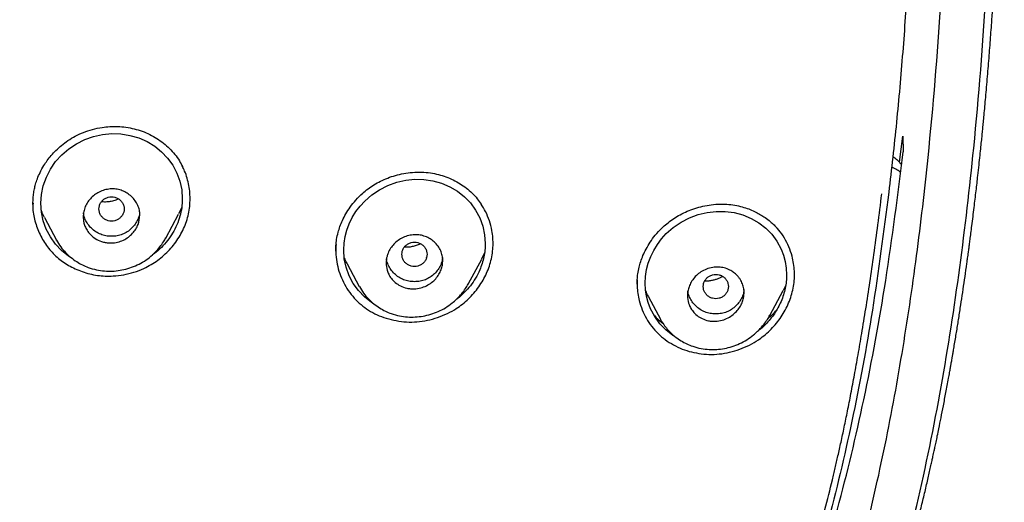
# Model space of a CAD drawing. Header units: millimetres. Extents: x 8 to 1894, y 12 to 2723.
# Tile 77 of 152: x 720 to 751, y 1805 to 1820. Entities that reach past the tile are written whole.
import ezdxf

# ---------------------------------------------------------------- set-up
doc = ezdxf.new("R2010")
doc.units = ezdxf.units.MM

msp = doc.modelspace()

# ---------------------------------------------------------------- linework, layer by layer
at = {"color": 7, "linetype": 'Continuous', "lineweight": 30}
for p, q in [((747.911, 1815.533), (748.017, 1816.36)), ((748.017, 1816.36), (748.035, 1815.855)), ((720.39, 1814.22), (720.39, 1814.21)), ((720.399, 1814.232), (720.398, 1814.211)), ((724.61, 1813.12), (725.017, 1813.883)), ((725.115, 1814.094), (725.015, 1813.884)), ((720.755, 1813.77), (721.137, 1813.052)), ((721.142, 1813.046), (721.138, 1813.053)), ((724.612, 1813.129), (724.608, 1813.121)), ((730.011, 1812.741), (730.011, 1812.727)), ((730.015, 1812.759), (730.013, 1812.728)), ((734.733, 1812.65), (734.641, 1812.453)), ((730.375, 1812.297), (730.755, 1811.583)), ((732.892, 1812.496), (732.893, 1812.5)), ((734.228, 1811.675), (734.643, 1812.452)), ((734.229, 1811.683), (734.226, 1811.677)), ((739.585, 1811.694), (739.585, 1811.665)), ((744.303, 1811.626), (744.219, 1811.453)), ((730.762, 1811.574), (730.757, 1811.583)), ((742.464, 1811.47), (742.466, 1811.474)), ((743.796, 1810.659), (744.22, 1811.452)), ((739.944, 1811.252), (740.324, 1810.54)), ((740.333, 1810.527), (740.326, 1810.541))]:
    msp.add_line(p, q, dxfattribs=at)
at = {"color": 7, "linetype": 'Continuous', "lineweight": 30, "flags": 128}
for points in [[(721.605, 1812.494), (721.515, 1812.549), (721.296, 1812.725), (721.104, 1812.929), (720.942, 1813.156), (720.812, 1813.406), (720.715, 1813.671), (720.658, 1813.944), (720.638, 1814.223), (720.658, 1814.503), (720.717, 1814.781), (720.814, 1815.051), (720.944, 1815.307), (721.109, 1815.548), (721.303, 1815.764), (721.525, 1815.955), (721.772, 1816.118), (722.036, 1816.249), (722.317, 1816.348), (722.603, 1816.411), (722.894, 1816.438), (723.185, 1816.428), (723.47, 1816.383), (723.749, 1816.3), (724.014, 1816.185), (724.256, 1816.04), (724.476, 1815.864), (724.668, 1815.661), (724.83, 1815.435), (724.961, 1815.186), (725.056, 1814.924), (725.114, 1814.649), (725.134, 1814.37), (725.134, 1814.37)], [(731.222, 1811.027), (731.14, 1811.075), (730.921, 1811.249), (730.728, 1811.451), (730.566, 1811.676), (730.435, 1811.924), (730.338, 1812.189), (730.28, 1812.461), (730.261, 1812.741), (730.272, 1812.952), (730.306, 1813.164), (730.362, 1813.372), (730.438, 1813.576), (730.533, 1813.771), (730.648, 1813.958), (730.781, 1814.134), (730.93, 1814.296), (731.152, 1814.489), (731.399, 1814.654), (731.663, 1814.788), (731.944, 1814.89), (732.229, 1814.957), (732.519, 1814.987), (732.809, 1814.98), (733.093, 1814.938), (733.371, 1814.86), (733.635, 1814.749), (733.877, 1814.607), (734.096, 1814.434), (734.289, 1814.234), (734.451, 1814.01), (734.583, 1813.762), (734.679, 1813.5), (734.738, 1813.225), (734.757, 1812.945), (734.757, 1812.945)], [(740.791, 1809.985), (740.717, 1810.028), (740.498, 1810.199), (740.304, 1810.398), (740.141, 1810.622), (740.01, 1810.869), (739.933, 1811.067), (739.878, 1811.27), (739.845, 1811.477), (739.834, 1811.689), (739.845, 1811.901), (739.88, 1812.115), (739.936, 1812.325), (740.013, 1812.53), (740.109, 1812.727), (740.225, 1812.917), (740.358, 1813.095), (740.508, 1813.259), (740.73, 1813.454), (740.978, 1813.623), (741.241, 1813.759), (741.521, 1813.864), (741.805, 1813.933), (742.094, 1813.967), (742.383, 1813.965), (742.665, 1813.927), (742.942, 1813.853), (743.206, 1813.745), (743.447, 1813.607), (743.666, 1813.438), (743.86, 1813.24), (744.023, 1813.018), (744.155, 1812.771), (744.231, 1812.575), (744.286, 1812.373), (744.32, 1812.162), (744.331, 1811.951), (744.331, 1811.951)]]:
    msp.add_lwpolyline(points, dxfattribs=at)
at = {"color": 7, "linetype": 'Continuous', "lineweight": 30}
for points, knots in [([(746.132, 1797.158), (746.593, 1798.387), (747.512, 1800.831), (748.495, 1804.601), (749.27, 1808.382), (749.853, 1812.175), (750.34, 1816.36), (750.695, 1820.94), (750.905, 1825.905), (751, 1831.452), (750.99, 1837.581), (750.978, 1844.311), (750.875, 1851.06), (750.555, 1857.838), (750.011, 1863.494), (749.341, 1868.017), (748.676, 1871.415), (747.796, 1874.799), (746.641, 1878.144), (745.224, 1881.22), (743.546, 1883.984), (741.653, 1886.399), (739.443, 1888.544), (737.004, 1890.399), (734.422, 1891.997), (731.301, 1893.599), (727.614, 1895.121), (723.365, 1896.49), (719.049, 1897.572), (714.683, 1898.4), (710.282, 1898.968), (705.871, 1899.292), (701.478, 1899.419), (697.107, 1899.43), (692.736, 1899.418), (688.344, 1899.29), (683.933, 1898.968), (679.531, 1898.4), (675.166, 1897.573), (670.85, 1896.491), (666.6, 1895.12), (662.914, 1893.6), (659.793, 1891.997), (657.21, 1890.4), (654.772, 1888.545), (652.562, 1886.4), (650.668, 1883.984), (648.991, 1881.22), (647.573, 1878.144), (646.418, 1874.799), (645.539, 1871.415), (644.873, 1868.018), (644.203, 1863.495), (643.659, 1857.838), (643.34, 1851.061), (643.237, 1844.312), (643.225, 1837.582), (643.214, 1831.001), (643.338, 1824.548), (643.685, 1818.223), (644.263, 1812.764), (644.982, 1808.18), (645.752, 1804.467), (646.726, 1800.765), (647.629, 1798.364), (648.083, 1797.158)], [0, 0, 0, 0, 0.01422, 0.028301, 0.042283, 0.056188, 0.070046, 0.088148, 0.106186, 0.124159, 0.148558, 0.172923, 0.197399, 0.221993, 0.24671, 0.259145, 0.27167, 0.284302, 0.297067, 0.309991, 0.320883, 0.3319, 0.342924, 0.353811, 0.364567, 0.375221, 0.391058, 0.40678, 0.422432, 0.438055, 0.453668, 0.469227, 0.484683, 0.500001, 0.515318, 0.530774, 0.546334, 0.561944, 0.577571, 0.59322, 0.608942, 0.624779, 0.635434, 0.646191, 0.657076, 0.668103, 0.679114, 0.690014, 0.702933, 0.7157, 0.728331, 0.740856, 0.753291, 0.778008, 0.802602, 0.827078, 0.851444, 0.875842, 0.898728, 0.921719, 0.944802, 0.958463, 0.9722, 0.986034, 1, 1, 1, 1]), ([(744.739, 1797.28), (745.115, 1798.268), (745.867, 1800.241), (746.729, 1803.282), (747.443, 1806.352), (748.014, 1809.446), (748.474, 1812.555), (748.907, 1816.267), (749.256, 1820.586), (749.479, 1825.507), (749.58, 1830.652), (749.585, 1836.017), (749.57, 1841.606), (749.512, 1847.199), (749.34, 1852.796), (748.985, 1858.392), (748.481, 1863.045), (747.916, 1866.75), (747.389, 1869.517), (746.731, 1872.261), (745.916, 1874.969), (744.909, 1877.621), (743.78, 1879.973), (742.562, 1882.016), (741.314, 1883.764), (739.899, 1885.389), (738.155, 1887.037), (736.053, 1888.646), (733.602, 1890.178), (730.864, 1891.6), (727.851, 1892.896), (724.575, 1894.053), (721.236, 1895.018), (717.85, 1895.814), (714.145, 1896.505), (710.119, 1897.034), (705.784, 1897.362), (701.445, 1897.494), (697.108, 1897.507), (692.771, 1897.492), (688.43, 1897.359), (684.095, 1897.034), (680.069, 1896.506), (676.364, 1895.816), (672.979, 1895.019), (669.64, 1894.052), (666.364, 1892.895), (663.349, 1891.601), (660.612, 1890.178), (658.162, 1888.646), (656.061, 1887.037), (654.316, 1885.39), (652.903, 1883.763), (651.652, 1882.017), (650.437, 1879.972), (649.307, 1877.621), (648.299, 1874.969), (647.485, 1872.261), (646.827, 1869.517), (646.299, 1866.75), (645.734, 1863.045), (645.231, 1858.392), (644.876, 1852.796), (644.703, 1847.199), (644.645, 1841.607), (644.63, 1836.018), (644.636, 1830.727), (644.73, 1825.732), (644.934, 1821.034), (645.293, 1816.341), (645.773, 1812.242), (646.323, 1808.738), (646.885, 1805.824), (647.579, 1802.934), (648.408, 1800.071), (649.119, 1798.211), (649.475, 1797.28)], [0, 0, 0, 0, 0.011709, 0.0234, 0.035079, 0.046745, 0.058401, 0.070053, 0.08835, 0.106637, 0.124908, 0.145647, 0.166375, 0.187119, 0.207887, 0.228673, 0.249479, 0.259892, 0.270315, 0.28075, 0.291198, 0.301658, 0.31213, 0.319994, 0.327864, 0.335737, 0.343609, 0.354092, 0.364563, 0.37502, 0.38755, 0.400066, 0.41258, 0.425091, 0.437599, 0.45323, 0.468841, 0.484431, 0.499999, 0.515569, 0.531166, 0.546782, 0.562408, 0.574915, 0.587424, 0.599934, 0.612454, 0.624987, 0.635443, 0.645912, 0.656393, 0.664263, 0.672136, 0.680006, 0.687871, 0.698343, 0.708803, 0.71925, 0.729685, 0.740108, 0.750521, 0.771326, 0.792113, 0.81288, 0.833624, 0.854353, 0.875091, 0.892532, 0.909986, 0.927451, 0.944927, 0.955919, 0.966921, 0.977933, 0.988958, 1, 1, 1, 1]), ([(742.317, 1790.275), (742.364, 1790.34), (742.458, 1790.47), (742.591, 1790.659), (742.713, 1790.833), (742.816, 1790.981), (742.917, 1791.129), (743.019, 1791.279), (743.126, 1791.439), (743.261, 1791.641), (743.43, 1791.9), (743.639, 1792.228), (743.817, 1792.516), (743.964, 1792.757), (744.075, 1792.942), (744.184, 1793.126), (744.286, 1793.301), (744.382, 1793.469), (744.481, 1793.642), (744.586, 1793.831), (744.695, 1794.029), (744.798, 1794.22), (744.89, 1794.393), (744.964, 1794.534), (745.021, 1794.643), (745.064, 1794.726), (745.106, 1794.809), (745.156, 1794.907), (745.218, 1795.029), (745.29, 1795.174), (745.368, 1795.332), (745.446, 1795.493), (745.517, 1795.641), (745.576, 1795.765), (745.623, 1795.865), (745.666, 1795.957), (745.715, 1796.064), (745.777, 1796.197), (745.847, 1796.353), (745.921, 1796.518), (745.994, 1796.682), (746.062, 1796.838), (746.125, 1796.985), (746.182, 1797.119), (746.23, 1797.231), (746.265, 1797.316), (746.294, 1797.384), (746.321, 1797.451), (746.353, 1797.528), (746.399, 1797.64), (746.461, 1797.793), (746.54, 1797.991), (746.629, 1798.218), (746.714, 1798.438), (746.792, 1798.644), (746.862, 1798.831), (746.933, 1799.022), (746.997, 1799.199), (747.05, 1799.345), (747.091, 1799.461), (747.129, 1799.568), (747.176, 1799.703), (747.236, 1799.874), (747.309, 1800.089), (747.391, 1800.331), (747.465, 1800.554), (747.527, 1800.744), (747.571, 1800.883), (747.61, 1801.003), (747.639, 1801.095), (747.663, 1801.174), (747.689, 1801.255), (747.72, 1801.357), (747.763, 1801.495), (747.816, 1801.669), (747.874, 1801.865), (747.931, 1802.058), (747.983, 1802.237), (748.039, 1802.428), (748.095, 1802.626), (748.151, 1802.828), (748.2, 1803.006), (748.245, 1803.169), (748.288, 1803.329), (748.334, 1803.502), (748.387, 1803.702), (748.445, 1803.927), (748.523, 1804.232), (748.617, 1804.613), (748.725, 1805.059), (748.824, 1805.488), (748.898, 1805.815), (748.948, 1806.039), (748.975, 1806.164), (748.998, 1806.267), (749.019, 1806.365), (749.045, 1806.486), (749.078, 1806.644), (749.12, 1806.843), (749.173, 1807.101), (749.238, 1807.42), (749.313, 1807.801), (749.393, 1808.22), (749.458, 1808.574), (749.506, 1808.838), (749.533, 1808.988), (749.553, 1809.102), (749.567, 1809.185), (749.58, 1809.257), (749.594, 1809.339), (749.612, 1809.444), (749.637, 1809.585), (749.667, 1809.762), (749.701, 1809.966), (749.735, 1810.173), (749.767, 1810.375), (749.811, 1810.648), (749.863, 1810.985), (749.925, 1811.392), (749.984, 1811.795), (750.03, 1812.117), (750.061, 1812.344), (750.078, 1812.467), (750.091, 1812.561), (750.101, 1812.633), (750.11, 1812.701), (750.122, 1812.79), (750.139, 1812.916), (750.161, 1813.082), (750.187, 1813.285), (750.23, 1813.624), (750.286, 1814.074), (750.349, 1814.605), (750.4, 1815.055), (750.442, 1815.431), (750.474, 1815.735), (750.502, 1816.003), (750.526, 1816.232), (750.546, 1816.43), (750.564, 1816.614), (750.583, 1816.811), (750.605, 1817.042), (750.629, 1817.305), (750.656, 1817.601), (750.684, 1817.917), (750.713, 1818.249), (750.74, 1818.584), (750.767, 1818.916), (750.792, 1819.245), (750.817, 1819.571), (750.838, 1819.871), (750.857, 1820.142), (750.873, 1820.373), (750.887, 1820.577), (750.897, 1820.742), (750.906, 1820.871), (750.912, 1820.974), (750.919, 1821.081), (750.926, 1821.205), (750.936, 1821.357), (750.946, 1821.535), (750.958, 1821.733), (750.97, 1821.941), (750.981, 1822.144), (750.991, 1822.342), (751.001, 1822.532), (751.014, 1822.775), (751.028, 1823.063), (751.043, 1823.389), (751.057, 1823.69), (751.069, 1823.969), (751.08, 1824.226), (751.089, 1824.461), (751.096, 1824.641), (751.101, 1824.769), (751.105, 1824.863), (751.109, 1824.969), (751.113, 1825.101), (751.119, 1825.262), (751.125, 1825.451), (751.134, 1825.698), (751.143, 1825.991), (751.153, 1826.315), (751.161, 1826.628), (751.171, 1826.999), (751.181, 1827.42), (751.192, 1827.881), (751.2, 1828.31), (751.206, 1828.641), (751.21, 1828.887), (751.213, 1829.052), (751.215, 1829.213), (751.217, 1829.361), (751.219, 1829.483), (751.22, 1829.571), (751.221, 1829.641), (751.222, 1829.715), (751.223, 1829.809), (751.225, 1829.95), (751.228, 1830.146), (751.23, 1830.406), (751.233, 1830.708), (751.236, 1831.042), (751.239, 1831.487), (751.242, 1832.043), (751.245, 1832.715), (751.245, 1833.415), (751.245, 1834.142), (751.244, 1834.766), (751.242, 1835.263), (751.241, 1835.61), (751.239, 1835.912), (751.238, 1836.168), (751.237, 1836.368), (751.236, 1836.518), (751.235, 1836.631), (751.235, 1836.739), (751.234, 1836.857), (751.233, 1837.021), (751.232, 1837.239), (751.23, 1837.518), (751.227, 1837.839), (751.225, 1838.201), (751.222, 1838.605), (751.217, 1839.195), (751.211, 1839.948), (751.204, 1840.843), (751.197, 1841.709), (751.19, 1842.545), (751.183, 1843.35), (751.175, 1844.124), (751.167, 1844.871), (751.158, 1845.591), (751.149, 1846.28), (751.142, 1846.82), (751.136, 1847.211), (751.132, 1847.455), (751.128, 1847.651), (751.126, 1847.806), (751.123, 1847.944), (751.121, 1848.09), (751.118, 1848.26), (751.114, 1848.45), (751.11, 1848.669), (751.105, 1848.91), (751.098, 1849.236), (751.09, 1849.629), (751.081, 1850.01), (751.074, 1850.301), (751.068, 1850.508), (751.063, 1850.699), (751.059, 1850.869), (751.055, 1851.018), (751.051, 1851.163), (751.046, 1851.329), (751.04, 1851.534), (751.033, 1851.773), (751.025, 1852.029), (751.017, 1852.29), (751.009, 1852.554), (750.999, 1852.829), (750.99, 1853.098), (750.981, 1853.347), (750.972, 1853.574), (750.963, 1853.826), (750.951, 1854.128), (750.936, 1854.485), (750.92, 1854.851), (750.905, 1855.21), (750.889, 1855.546), (750.873, 1855.876), (750.856, 1856.226), (750.836, 1856.6), (750.816, 1856.987), (750.795, 1857.361), (750.775, 1857.712), (750.756, 1858.027), (750.738, 1858.318), (750.72, 1858.599), (750.701, 1858.894), (750.681, 1859.2), (750.66, 1859.502), (750.642, 1859.761), (750.626, 1859.981), (750.611, 1860.181), (750.596, 1860.39), (750.581, 1860.588), (750.568, 1860.754), (750.557, 1860.893), (750.547, 1861.024), (750.536, 1861.167), (750.522, 1861.338), (750.506, 1861.535), (750.487, 1861.756), (750.467, 1861.99), (750.447, 1862.221), (750.43, 1862.42), (750.415, 1862.583), (750.403, 1862.718), (750.391, 1862.845), (750.38, 1862.964), (750.369, 1863.087), (750.356, 1863.227), (750.337, 1863.424), (750.314, 1863.659), (750.29, 1863.907), (750.274, 1864.067), (750.266, 1864.145), (750.265, 1864.152)], [0, 0, 0, 0, 0.003145, 0.006366, 0.009143, 0.01148, 0.013454, 0.016205, 0.018584, 0.021023, 0.025791, 0.030886, 0.036347, 0.039169, 0.042023, 0.044896, 0.04759, 0.050044, 0.052507, 0.055469, 0.058583, 0.061438, 0.064036, 0.066315, 0.067706, 0.068906, 0.069985, 0.071398, 0.073226, 0.075359, 0.07781, 0.080156, 0.082385, 0.084264, 0.085573, 0.086737, 0.088269, 0.090192, 0.092505, 0.094975, 0.097323, 0.099549, 0.101653, 0.103632, 0.105267, 0.106443, 0.107251, 0.10817, 0.109268, 0.110546, 0.112919, 0.115736, 0.118941, 0.122511, 0.124976, 0.127594, 0.130362, 0.133008, 0.135, 0.136431, 0.137879, 0.139428, 0.142067, 0.144998, 0.148357, 0.152145, 0.154199, 0.156234, 0.15789, 0.159146, 0.160048, 0.161119, 0.162509, 0.164219, 0.166823, 0.169658, 0.172298, 0.174737, 0.176973, 0.180158, 0.182829, 0.18524, 0.187443, 0.189477, 0.191776, 0.19451, 0.197651, 0.200926, 0.206932, 0.213139, 0.219032, 0.224289, 0.22638, 0.228077, 0.229361, 0.230564, 0.23201, 0.234271, 0.23695, 0.240044, 0.244684, 0.249813, 0.255433, 0.261543, 0.264057, 0.266073, 0.26759, 0.268609, 0.269411, 0.270506, 0.271906, 0.273611, 0.276187, 0.279034, 0.281813, 0.284518, 0.287149, 0.292753, 0.298065, 0.303444, 0.30894, 0.310936, 0.312574, 0.313832, 0.31471, 0.315463, 0.316555, 0.318288, 0.320507, 0.323214, 0.326405, 0.334121, 0.341206, 0.347648, 0.352134, 0.356225, 0.359804, 0.362859, 0.365389, 0.367697, 0.3702, 0.373248, 0.376922, 0.380733, 0.385043, 0.389543, 0.394001, 0.398418, 0.40279, 0.407115, 0.411392, 0.414767, 0.41788, 0.420594, 0.422909, 0.42445, 0.425747, 0.426997, 0.428722, 0.430687, 0.433052, 0.435803, 0.4386, 0.441308, 0.443929, 0.44646, 0.448902, 0.453603, 0.457925, 0.461901, 0.4656, 0.469022, 0.472169, 0.474939, 0.476194, 0.477288, 0.478669, 0.480427, 0.482564, 0.485078, 0.48797, 0.492407, 0.496741, 0.500899, 0.504881, 0.511555, 0.517668, 0.523292, 0.528662, 0.530904, 0.533101, 0.535254, 0.537337, 0.538995, 0.540113, 0.540868, 0.541805, 0.543062, 0.544638, 0.547444, 0.550901, 0.555006, 0.559557, 0.564224, 0.572838, 0.581817, 0.591169, 0.600898, 0.610975, 0.616227, 0.620873, 0.624912, 0.628343, 0.631168, 0.632961, 0.634379, 0.635711, 0.637296, 0.639133, 0.642336, 0.646099, 0.650421, 0.655303, 0.660742, 0.666739, 0.67915, 0.691211, 0.702879, 0.714133, 0.724958, 0.735354, 0.745327, 0.755065, 0.764292, 0.773004, 0.776665, 0.77995, 0.782711, 0.784514, 0.78611, 0.788223, 0.790339, 0.792853, 0.795765, 0.799064, 0.802423, 0.80873, 0.814651, 0.817525, 0.820297, 0.82284, 0.825083, 0.827026, 0.828766, 0.830799, 0.83363, 0.836923, 0.840331, 0.843769, 0.847239, 0.850744, 0.854566, 0.857821, 0.860566, 0.863493, 0.867746, 0.872485, 0.877526, 0.882175, 0.886591, 0.890754, 0.895186, 0.900333, 0.905477, 0.91043, 0.915029, 0.91932, 0.922798, 0.926505, 0.930404, 0.93443, 0.938546, 0.942339, 0.94463, 0.947237, 0.950259, 0.952895, 0.955046, 0.956838, 0.958385, 0.960243, 0.962513, 0.965157, 0.968073, 0.971254, 0.974476, 0.977237, 0.979171, 0.980964, 0.982626, 0.984207, 0.985722, 0.987512, 0.989812, 0.993588, 0.996894, 0.999719, 1, 1, 1, 1]), ([(748.382, 1825.727), (748.355, 1824.978), (748.303, 1823.484), (748.18, 1821.249), (748.023, 1819.022), (747.829, 1816.795), (747.66, 1815.314), (747.576, 1814.573)], [0, 0, 0, 0, 0.201164, 0.400738, 0.600365, 0.800096, 1, 1, 1, 1]), ([(720.389, 1814.183), (720.39, 1814.237), (720.39, 1814.345), (720.404, 1814.512), (720.432, 1814.674), (720.473, 1814.838), (720.53, 1815.013), (720.617, 1815.215), (720.723, 1815.408), (720.844, 1815.588), (720.971, 1815.749), (721.122, 1815.911), (721.298, 1816.071), (721.503, 1816.223), (721.735, 1816.362), (721.996, 1816.481), (722.282, 1816.576), (722.563, 1816.636), (722.833, 1816.665), (723.087, 1816.667), (723.347, 1816.647), (723.519, 1816.609), (723.607, 1816.59)], [0, 0, 0, 0, 0.039007, 0.077545, 0.115815, 0.149067, 0.189654, 0.237546, 0.292727, 0.333597, 0.377741, 0.425172, 0.47591, 0.529995, 0.587517, 0.648332, 0.71218, 0.779164, 0.831529, 0.885748, 0.941876, 1, 1, 1, 1]), ([(723.607, 1816.59), (723.692, 1816.566), (723.861, 1816.518), (724.102, 1816.413), (724.328, 1816.286), (724.538, 1816.137), (724.729, 1815.968), (724.898, 1815.779), (725.04, 1815.584), (725.112, 1815.445), (725.145, 1815.382)], [0, 0, 0, 0, 0.128458, 0.256425, 0.384001, 0.511236, 0.638175, 0.764901, 0.891573, 1, 1, 1, 1]), ([(743.855, 1798.468), (744.242, 1799.418), (745.046, 1801.396), (746, 1804.582), (746.832, 1808.065), (747.529, 1811.854), (747.862, 1814.49), (748.035, 1815.855)], [0, 0, 0, 0, 0.170964, 0.355731, 0.555093, 0.769681, 1, 1, 1, 1]), ([(747.701, 1815.713), (747.711, 1815.706), (747.768, 1815.67), (747.844, 1815.602), (747.926, 1815.52), (747.964, 1815.475), (747.98, 1815.456)], [0, 0, 0, 0, 0.1065232, 0.5591214, 0.8088245, 1, 1, 1, 1]), ([(721.952, 1812.052), (722.031, 1812.027), (722.189, 1811.976), (722.436, 1811.931), (722.685, 1811.908), (722.965, 1811.91), (723.272, 1811.946), (723.601, 1812.027), (723.891, 1812.139), (724.141, 1812.27), (724.353, 1812.41), (724.55, 1812.569), (724.73, 1812.746), (724.891, 1812.938), (725.032, 1813.144), (725.152, 1813.362), (725.249, 1813.59), (725.32, 1813.826), (725.364, 1814.066), (725.384, 1814.308), (725.377, 1814.55), (725.347, 1814.789), (725.29, 1815.022), (725.221, 1815.228), (725.159, 1815.35), (725.134, 1815.401)], [0, 0, 0, 0, 0.042413, 0.084673, 0.126848, 0.168978, 0.225114, 0.281287, 0.337597, 0.379867, 0.422059, 0.46422, 0.506372, 0.548521, 0.590671, 0.632834, 0.675048, 0.717235, 0.759349, 0.801449, 0.843563, 0.885693, 0.927832, 0.969977, 1, 1, 1, 1]), ([(747.946, 1815.205), (747.932, 1815.217), (747.878, 1815.268), (747.782, 1815.327), (747.696, 1815.36), (747.663, 1815.373)], [0, 0, 0, 0, 0.168912, 0.681736, 1, 1, 1, 1]), ([(730.01, 1812.7), (730.011, 1812.758), (730.012, 1812.882), (730.034, 1813.084), (730.077, 1813.289), (730.141, 1813.491), (730.221, 1813.688), (730.329, 1813.896), (730.47, 1814.114), (730.647, 1814.335), (730.838, 1814.526), (731.033, 1814.685), (731.222, 1814.814), (731.432, 1814.93), (731.661, 1815.031), (731.907, 1815.114), (732.17, 1815.176), (732.446, 1815.212), (732.733, 1815.222), (732.924, 1815.2), (733.02, 1815.189)], [0, 0, 0, 0, 0.042673, 0.090915, 0.14488, 0.189171, 0.237086, 0.290078, 0.348292, 0.411678, 0.480157, 0.528629, 0.579359, 0.632453, 0.687969, 0.745896, 0.806175, 0.868702, 0.933348, 1, 1, 1, 1]), ([(733.02, 1815.189), (733.104, 1815.174), (733.271, 1815.144), (733.511, 1815.067), (733.741, 1814.97), (733.958, 1814.85), (734.159, 1814.71), (734.343, 1814.55), (734.502, 1814.381), (734.587, 1814.257), (734.627, 1814.2)], [0, 0, 0, 0, 0.128031, 0.255859, 0.383469, 0.510801, 0.637799, 0.764443, 0.890793, 1, 1, 1, 1]), ([(723.785, 1813.852), (723.774, 1813.75), (723.758, 1813.595), (723.66, 1813.402), (723.557, 1813.264), (723.423, 1813.144), (723.261, 1813.048), (723.078, 1812.983), (722.903, 1812.959), (722.751, 1812.966), (722.591, 1812.995), (722.415, 1813.065), (722.248, 1813.186), (722.129, 1813.323), (722.053, 1813.46), (722.009, 1813.587), (721.989, 1813.697), (721.984, 1813.792), (721.988, 1813.877), (722.001, 1813.958), (722.022, 1814.039), (722.061, 1814.144), (722.128, 1814.27), (722.238, 1814.406), (722.375, 1814.519), (722.534, 1814.606), (722.707, 1814.663), (722.886, 1814.687), (723.063, 1814.674), (723.23, 1814.627), (723.383, 1814.55), (723.522, 1814.444), (723.638, 1814.313), (723.724, 1814.163), (723.776, 1814.008), (723.782, 1813.903), (723.785, 1813.852)], [0, 0, 0, 0, 0.055863, 0.085433, 0.116105, 0.147965, 0.180877, 0.215096, 0.250393, 0.273856, 0.296236, 0.337922, 0.375513, 0.408819, 0.438084, 0.463191, 0.484144, 0.500844, 0.515958, 0.531195, 0.54638, 0.561645, 0.592492, 0.62352, 0.654893, 0.686655, 0.718677, 0.751151, 0.782245, 0.813385, 0.844508, 0.875611, 0.909544, 0.941503, 0.971702, 1, 1, 1, 1]), ([(722.485, 1814.043), (722.488, 1814.01), (722.493, 1813.942), (722.535, 1813.848), (722.599, 1813.767), (722.683, 1813.705), (722.781, 1813.666), (722.885, 1813.653), (722.99, 1813.667), (723.087, 1813.706), (723.171, 1813.767), (723.235, 1813.849), (723.276, 1813.943), (723.29, 1814.044), (723.275, 1814.145), (723.235, 1814.239), (723.171, 1814.32), (723.087, 1814.382), (722.989, 1814.421), (722.885, 1814.435), (722.78, 1814.421), (722.683, 1814.382), (722.599, 1814.32), (722.535, 1814.239), (722.493, 1814.144), (722.488, 1814.077), (722.485, 1814.043)], [0, 0, 0, 0, 0.0416593, 0.0833408, 0.125, 0.1666593, 0.2083407, 0.25, 0.2916593, 0.3333407, 0.375, 0.4166593, 0.4583407, 0.5, 0.5416593, 0.5833407, 0.625, 0.6666593, 0.7083407, 0.75, 0.7916593, 0.8333407, 0.875, 0.9166592, 0.9583407, 1, 1, 1, 1]), ([(743.422, 1798.139), (743.562, 1798.477), (743.845, 1799.162), (744.238, 1800.217), (744.615, 1801.307), (744.958, 1802.387), (745.27, 1803.453), (745.542, 1804.458), (745.716, 1805.155), (745.807, 1805.533), (745.829, 1805.628), (745.851, 1805.722), (745.874, 1805.817), (745.896, 1805.911), (745.918, 1806.006), (745.94, 1806.101), (745.987, 1806.31), (746.061, 1806.645), (746.163, 1807.119), (746.269, 1807.634), (746.378, 1808.189), (746.49, 1808.784), (746.604, 1809.419), (746.725, 1810.12), (746.85, 1810.888), (746.979, 1811.728), (747.107, 1812.616), (747.234, 1813.554), (747.313, 1814.196), (747.354, 1814.525)], [0, 0, 0, 0, 0.064614, 0.130952, 0.199023, 0.268827, 0.331683, 0.395875, 0.453488, 0.459204, 0.464931, 0.470668, 0.476415, 0.482173, 0.487941, 0.49372, 0.499509, 0.525873, 0.55461, 0.585722, 0.61921, 0.655075, 0.693322, 0.733953, 0.781401, 0.831733, 0.884947, 0.941038, 1, 1, 1, 1]), ([(747.576, 1814.573), (747.413, 1813.323), (747.095, 1810.887), (746.446, 1807.357), (745.663, 1804.055), (744.894, 1801.377), (744.29, 1799.837), (744.077, 1799.292)], [0, 0, 0, 0, 0.240951, 0.469357, 0.685199, 0.888483, 1, 1, 1, 1]), ([(720.39, 1814.238), (720.387, 1814.193), (720.372, 1813.999), (720.443, 1813.653), (720.6, 1813.225), (720.836, 1812.832), (721.144, 1812.5), (721.517, 1812.23), (721.805, 1812.112), (721.952, 1812.052)], [0, 0, 0, 0, 0.047059, 0.203089, 0.365776, 0.526491, 0.681738, 0.837568, 1, 1, 1, 1]), ([(723.11, 1814.36), (723.081, 1814.346), (723.007, 1814.312), (722.879, 1814.279), (722.732, 1814.263), (722.627, 1814.263), (722.574, 1814.273), (722.569, 1814.274)], [0, 0, 0, 0, 0.1675756, 0.4373609, 0.7034249, 0.968247, 1, 1, 1, 1]), ([(725.134, 1814.37), (725.13, 1814.276), (725.123, 1814.088), (725.061, 1813.808), (724.965, 1813.536), (724.833, 1813.276), (724.668, 1813.036), (724.472, 1812.82), (724.307, 1812.669), (724.202, 1812.602), (724.179, 1812.587)], [0, 0, 0, 0, 0.137248, 0.27422, 0.413416, 0.551733, 0.68826, 0.82542, 0.961966, 1, 1, 1, 1]), ([(731.849, 1810.509), (731.957, 1810.49), (732.172, 1810.451), (732.505, 1810.448), (732.837, 1810.485), (733.164, 1810.563), (733.48, 1810.68), (733.755, 1810.823), (733.988, 1810.981), (734.182, 1811.142), (734.359, 1811.321), (734.518, 1811.515), (734.657, 1811.722), (734.776, 1811.941), (734.871, 1812.168), (734.943, 1812.403), (734.989, 1812.642), (735.008, 1812.883), (735.002, 1813.123), (734.967, 1813.387), (734.894, 1813.669), (734.781, 1813.953), (734.676, 1814.121), (734.626, 1814.2)], [0, 0, 0, 0, 0.0560738, 0.1120546, 0.1680211, 0.2239934, 0.279979, 0.3360187, 0.378047, 0.4200092, 0.4619486, 0.503878, 0.545793, 0.5876843, 0.6295506, 0.6714108, 0.7132397, 0.7550508, 0.7968986, 0.8387956, 0.8946887, 0.950571, 1, 1, 1, 1]), ([(739.582, 1811.65), (739.582, 1811.699), (739.583, 1811.808), (739.602, 1811.991), (739.639, 1812.182), (739.695, 1812.377), (739.767, 1812.57), (739.866, 1812.777), (739.996, 1812.995), (740.16, 1813.218), (740.339, 1813.413), (740.522, 1813.577), (740.701, 1813.712), (740.899, 1813.836), (741.117, 1813.948), (741.352, 1814.043), (741.605, 1814.12), (741.871, 1814.174), (742.149, 1814.204), (742.336, 1814.197), (742.431, 1814.194)], [0, 0, 0, 0, 0.038149, 0.083191, 0.135268, 0.178923, 0.227094, 0.280568, 0.339333, 0.403342, 0.472527, 0.521524, 0.572842, 0.626624, 0.682917, 0.741707, 0.80293, 0.866478, 0.932212, 1, 1, 1, 1]), ([(742.431, 1814.194), (742.517, 1814.185), (742.681, 1814.169), (742.913, 1814.115), (743.121, 1814.048), (743.305, 1813.97), (743.466, 1813.887), (743.624, 1813.79), (743.771, 1813.682), (743.9, 1813.568), (743.994, 1813.472), (744.043, 1813.415), (744.064, 1813.391)], [0, 0, 0, 0, 0.132909, 0.256999, 0.372133, 0.478195, 0.575116, 0.662881, 0.777409, 0.871614, 0.945735, 1, 1, 1, 1]), ([(720.758, 1813.772), (720.742, 1813.799), (720.699, 1813.871), (720.671, 1813.951), (720.654, 1814)], [0, 0, 0, 0, 0.379618, 1, 1, 1, 1]), ([(723.775, 1813.945), (723.774, 1813.92), (723.768, 1813.839), (723.723, 1813.708), (723.641, 1813.558), (723.525, 1813.426), (723.388, 1813.314), (723.233, 1813.233), (723.064, 1813.184), (722.885, 1813.169), (722.707, 1813.184), (722.538, 1813.232), (722.382, 1813.314), (722.246, 1813.425), (722.13, 1813.557), (722.047, 1813.708), (722.003, 1813.831), (721.998, 1813.904), (721.997, 1813.921)], [0, 0, 0, 0, 0.029776, 0.096495, 0.163112, 0.232397, 0.301856, 0.368507, 0.435118, 0.504459, 0.573966, 0.640613, 0.70717, 0.77642, 0.846049, 0.912811, 0.979467, 1, 1, 1, 1]), ([(741.617, 1809.441), (741.726, 1809.432), (741.943, 1809.413), (742.274, 1809.439), (742.601, 1809.504), (742.92, 1809.609), (743.226, 1809.753), (743.488, 1809.918), (743.708, 1810.094), (743.889, 1810.27), (744.052, 1810.463), (744.196, 1810.669), (744.319, 1810.887), (744.421, 1811.114), (744.499, 1811.348), (744.553, 1811.587), (744.58, 1811.828), (744.58, 1812.069), (744.556, 1812.307), (744.501, 1812.567), (744.407, 1812.841), (744.264, 1813.121), (744.089, 1813.376), (743.945, 1813.518), (743.874, 1813.587)], [0, 0, 0, 0, 0.052991, 0.105958, 0.158933, 0.211897, 0.264828, 0.317739, 0.357409, 0.397043, 0.436665, 0.476273, 0.515851, 0.555378, 0.594845, 0.634266, 0.673661, 0.71308, 0.752569, 0.792127, 0.844908, 0.897655, 0.950274, 1, 1, 1, 1]), ([(733.408, 1812.407), (733.405, 1812.358), (733.4, 1812.26), (733.358, 1812.111), (733.288, 1811.963), (733.187, 1811.823), (733.053, 1811.699), (732.891, 1811.599), (732.704, 1811.529), (732.53, 1811.502), (732.382, 1811.506), (732.231, 1811.53), (732.061, 1811.591), (731.896, 1811.7), (731.773, 1811.828), (731.689, 1811.963), (731.625, 1812.127), (731.602, 1812.285), (731.613, 1812.433), (731.634, 1812.539), (731.676, 1812.662), (731.745, 1812.796), (731.853, 1812.934), (731.99, 1813.051), (732.149, 1813.142), (732.326, 1813.204), (732.508, 1813.231), (732.686, 1813.221), (732.852, 1813.175), (733.005, 1813.1), (733.143, 1812.996), (733.259, 1812.868), (733.345, 1812.72), (733.398, 1812.565), (733.404, 1812.458), (733.408, 1812.407)], [0, 0, 0, 0, 0.026534, 0.054373, 0.083469, 0.113995, 0.145955, 0.179294, 0.214235, 0.250562, 0.272487, 0.293514, 0.333165, 0.369515, 0.402349, 0.432063, 0.458343, 0.500906, 0.520418, 0.540132, 0.560001, 0.590406, 0.621241, 0.652749, 0.684906, 0.717652, 0.751153, 0.782294, 0.813451, 0.844553, 0.875611, 0.909113, 0.940917, 0.971261, 1, 1, 1, 1]), ([(721.138, 1813.051), (721.18, 1812.979), (721.264, 1812.838), (721.422, 1812.654), (721.593, 1812.498), (721.772, 1812.368), (721.956, 1812.265), (722.166, 1812.174), (722.4, 1812.105), (722.657, 1812.069), (722.908, 1812.064), (723.156, 1812.089), (723.404, 1812.145), (723.645, 1812.232), (723.876, 1812.35), (724.088, 1812.498), (724.271, 1812.663), (724.418, 1812.829), (724.529, 1812.982), (724.586, 1813.08), (724.611, 1813.124)], [0, 0, 0, 0, 0.060027, 0.117818, 0.17321, 0.226019, 0.276104, 0.323399, 0.389155, 0.449352, 0.507294, 0.565993, 0.625388, 0.685446, 0.74619, 0.807571, 0.867441, 0.919774, 0.964455, 1, 1, 1, 1]), ([(730.019, 1812.919), (730.014, 1812.836), (730.001, 1812.65), (730.033, 1812.364), (730.102, 1812.067), (730.211, 1811.783), (730.359, 1811.515), (730.539, 1811.268), (730.749, 1811.049), (730.985, 1810.863), (731.248, 1810.71), (731.537, 1810.588), (731.743, 1810.536), (731.849, 1810.509)], [0, 0, 0, 0, 0.0747228, 0.1677018, 0.2598332, 0.3517249, 0.4448745, 0.5389056, 0.6302173, 0.7203727, 0.8110002, 0.9037074, 1, 1, 1, 1]), ([(732.108, 1812.602), (732.11, 1812.568), (732.116, 1812.501), (732.158, 1812.407), (732.221, 1812.325), (732.306, 1812.264), (732.403, 1812.225), (732.508, 1812.211), (732.612, 1812.225), (732.71, 1812.264), (732.794, 1812.326), (732.858, 1812.407), (732.898, 1812.501), (732.912, 1812.602), (732.898, 1812.703), (732.857, 1812.798), (732.794, 1812.879), (732.709, 1812.94), (732.612, 1812.979), (732.507, 1812.993), (732.403, 1812.979), (732.305, 1812.94), (732.221, 1812.878), (732.158, 1812.797), (732.116, 1812.703), (732.11, 1812.636), (732.108, 1812.602)], [0, 0, 0, 0, 0.041659, 0.083341, 0.125, 0.166659, 0.208341, 0.25, 0.291659, 0.333341, 0.375, 0.416659, 0.458341, 0.5, 0.541659, 0.583341, 0.625, 0.666659, 0.708341, 0.75, 0.791659, 0.833341, 0.875, 0.916659, 0.958341, 1, 1, 1, 1]), ([(732.701, 1812.939), (732.686, 1812.931), (732.633, 1812.902), (732.533, 1812.867), (732.404, 1812.837), (732.288, 1812.824), (732.217, 1812.829), (732.189, 1812.831)], [0, 0, 0, 0, 0.090552, 0.340317, 0.589463, 0.838152, 1, 1, 1, 1]), ([(734.757, 1812.945), (734.755, 1812.874), (734.751, 1812.733), (734.716, 1812.521), (734.661, 1812.311), (734.575, 1812.083), (734.454, 1811.843), (734.289, 1811.6), (734.092, 1811.382), (733.938, 1811.239), (733.846, 1811.177), (733.836, 1811.171)], [0, 0, 0, 0, 0.10526, 0.210005, 0.315353, 0.422396, 0.563586, 0.703006, 0.843161, 0.982568, 1, 1, 1, 1]), ([(730.378, 1812.299), (730.364, 1812.322), (730.322, 1812.392), (730.294, 1812.469), (730.276, 1812.521)], [0, 0, 0, 0, 0.3300563, 1, 1, 1, 1]), ([(733.398, 1812.5), (733.396, 1812.476), (733.391, 1812.397), (733.346, 1812.266), (733.263, 1812.116), (733.148, 1811.984), (733.011, 1811.873), (732.856, 1811.791), (732.686, 1811.743), (732.508, 1811.728), (732.33, 1811.743), (732.16, 1811.791), (732.005, 1811.872), (731.868, 1811.984), (731.752, 1812.116), (731.67, 1812.266), (731.627, 1812.384), (731.622, 1812.451), (731.621, 1812.462)], [0, 0, 0, 0, 0.028862, 0.09615, 0.163335, 0.23321, 0.30326, 0.370479, 0.437658, 0.507589, 0.577688, 0.644902, 0.712026, 0.781866, 0.852088, 0.919417, 0.98664, 1, 1, 1, 1]), ([(742.981, 1811.39), (742.978, 1811.343), (742.973, 1811.247), (742.933, 1811.099), (742.865, 1810.952), (742.766, 1810.809), (742.633, 1810.682), (742.47, 1810.577), (742.281, 1810.503), (742.105, 1810.473), (741.959, 1810.475), (741.813, 1810.495), (741.648, 1810.55), (741.483, 1810.652), (741.358, 1810.775), (741.271, 1810.908), (741.201, 1811.075), (741.173, 1811.251), (741.19, 1811.431), (741.23, 1811.578), (741.298, 1811.725), (741.397, 1811.867), (741.53, 1811.995), (741.693, 1812.099), (741.881, 1812.172), (742.048, 1812.2), (742.178, 1812.199), (742.264, 1812.19), (742.384, 1812.164), (742.514, 1812.113), (742.631, 1812.041), (742.711, 1811.977), (742.772, 1811.916), (742.828, 1811.849), (742.875, 1811.777), (742.926, 1811.679), (742.971, 1811.55), (742.977, 1811.443), (742.981, 1811.39)], [0, 0, 0, 0, 0.025657, 0.052856, 0.081531, 0.111925, 0.143977, 0.177703, 0.213297, 0.250556, 0.271688, 0.292019, 0.330612, 0.366299, 0.398904, 0.428829, 0.455728, 0.500922, 0.526658, 0.553774, 0.58261, 0.612865, 0.644916, 0.678525, 0.71387, 0.75096, 0.767844, 0.783656, 0.798297, 0.83467, 0.860531, 0.875501, 0.892291, 0.908811, 0.924862, 0.940568, 0.970997, 1, 1, 1, 1]), ([(741.681, 1811.578), (741.683, 1811.544), (741.689, 1811.477), (741.731, 1811.383), (741.795, 1811.302), (741.879, 1811.24), (741.976, 1811.201), (742.081, 1811.187), (742.186, 1811.201), (742.283, 1811.24), (742.367, 1811.302), (742.431, 1811.383), (742.471, 1811.478), (742.485, 1811.579), (742.471, 1811.68), (742.431, 1811.774), (742.367, 1811.855), (742.282, 1811.917), (742.185, 1811.956), (742.08, 1811.969), (741.976, 1811.955), (741.878, 1811.916), (741.794, 1811.855), (741.731, 1811.773), (741.689, 1811.679), (741.683, 1811.612), (741.681, 1811.578)], [0, 0, 0, 0, 0.041659, 0.083341, 0.125, 0.166659, 0.208341, 0.25, 0.291659, 0.333341, 0.375, 0.416659, 0.458341, 0.5, 0.541659, 0.583341, 0.625, 0.666659, 0.708341, 0.75, 0.791659, 0.833341, 0.875, 0.916659, 0.958341, 1, 1, 1, 1]), ([(744.331, 1811.951), (744.329, 1811.88), (744.325, 1811.737), (744.29, 1811.524), (744.234, 1811.312), (744.156, 1811.105), (744.059, 1810.904), (743.944, 1810.715), (743.811, 1810.537), (743.643, 1810.356), (743.513, 1810.231), (743.427, 1810.173), (743.422, 1810.169)], [0, 0, 0, 0, 0.106174, 0.211858, 0.318225, 0.426421, 0.533501, 0.639282, 0.744844, 0.851265, 0.991942, 1, 1, 1, 1]), ([(730.757, 1811.58), (730.799, 1811.508), (730.883, 1811.366), (731.043, 1811.182), (731.215, 1811.026), (731.397, 1810.898), (731.581, 1810.796), (731.792, 1810.707), (732.028, 1810.642), (732.285, 1810.608), (732.534, 1810.607), (732.781, 1810.635), (733.028, 1810.693), (733.268, 1810.782), (733.498, 1810.903), (733.688, 1811.037), (733.837, 1811.168), (733.948, 1811.282), (734.053, 1811.408), (734.15, 1811.54), (734.206, 1811.64), (734.232, 1811.685)], [0, 0, 0, 0, 0.06034, 0.118406, 0.17404, 0.227053, 0.277299, 0.324711, 0.390547, 0.450677, 0.508392, 0.56684, 0.625987, 0.685829, 0.74641, 0.807637, 0.848249, 0.885603, 0.919379, 0.96349, 1, 1, 1, 1]), ([(739.585, 1811.788), (739.583, 1811.722), (739.578, 1811.578), (739.6, 1811.357), (739.65, 1811.105), (739.737, 1810.837), (739.87, 1810.563), (740.039, 1810.31), (740.24, 1810.083), (740.473, 1809.885), (740.732, 1809.72), (741.012, 1809.589), (741.308, 1809.491), (741.514, 1809.458), (741.617, 1809.441)], [0, 0, 0, 0, 0.0574395, 0.1245645, 0.1927481, 0.2826672, 0.3718482, 0.4617944, 0.5512968, 0.640415, 0.7307043, 0.8209589, 0.910249, 1, 1, 1, 1]), ([(742.296, 1811.901), (742.287, 1811.895), (742.247, 1811.869), (742.171, 1811.834), (742.071, 1811.796), (741.966, 1811.768), (741.854, 1811.752), (741.772, 1811.745), (741.729, 1811.749), (741.725, 1811.749)], [0, 0, 0, 0, 0.053036, 0.234421, 0.402956, 0.57966, 0.771949, 0.980006, 1, 1, 1, 1]), ([(739.948, 1811.254), (739.936, 1811.273), (739.893, 1811.344), (739.865, 1811.423), (739.845, 1811.48)], [0, 0, 0, 0, 0.270715, 1, 1, 1, 1]), ([(742.971, 1811.48), (742.969, 1811.455), (742.964, 1811.374), (742.919, 1811.243), (742.836, 1811.092), (742.721, 1810.96), (742.584, 1810.849), (742.429, 1810.767), (742.259, 1810.719), (742.081, 1810.704), (741.903, 1810.719), (741.733, 1810.767), (741.578, 1810.848), (741.441, 1810.96), (741.325, 1811.092), (741.243, 1811.243), (741.201, 1811.358), (741.195, 1811.423), (741.195, 1811.432)], [0, 0, 0, 0, 0.0302476, 0.0976154, 0.1648797, 0.2348367, 0.3049697, 0.372269, 0.4395269, 0.5095408, 0.5797228, 0.6470166, 0.7142199, 0.7841415, 0.8544468, 0.9218558, 0.9891571, 1, 1, 1, 1]), ([(743.744, 1810.573), (743.791, 1810.61), (743.887, 1810.687), (743.967, 1810.78), (744.008, 1810.827)], [0, 0, 0, 0, 0.494657, 1, 1, 1, 1]), ([(740.113, 1810.674), (740.147, 1810.636), (740.233, 1810.538), (740.338, 1810.46), (740.402, 1810.412)], [0, 0, 0, 0, 0.390728, 1, 1, 1, 1]), ([(740.326, 1810.535), (740.358, 1810.48), (740.421, 1810.372), (740.536, 1810.226), (740.66, 1810.096), (740.805, 1809.97), (740.971, 1809.854), (741.157, 1809.754), (741.369, 1809.668), (741.605, 1809.606), (741.862, 1809.575), (742.11, 1809.577), (742.356, 1809.608), (742.601, 1809.669), (742.84, 1809.76), (743.07, 1809.883), (743.259, 1810.019), (743.407, 1810.151), (743.518, 1810.266), (743.623, 1810.392), (743.718, 1810.523), (743.774, 1810.622), (743.799, 1810.666)], [0, 0, 0, 0, 0.04574, 0.090189, 0.133305, 0.175009, 0.228268, 0.278731, 0.326326, 0.392366, 0.452554, 0.510154, 0.568459, 0.62747, 0.687225, 0.747799, 0.809022, 0.849643, 0.886934, 0.920534, 0.964184, 1, 1, 1, 1])]:
    msp.add_open_spline(points, degree=3, knots=knots, dxfattribs=at)

doc.saveas('drawing.dxf')
